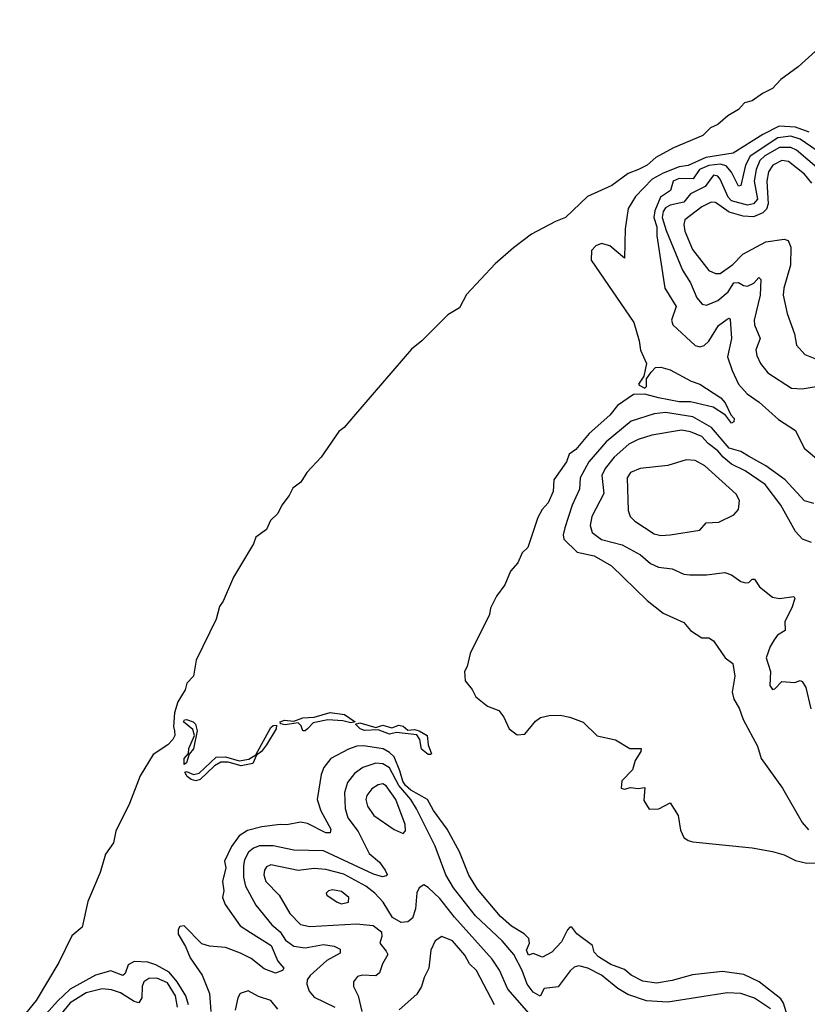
# Model space of a CAD drawing. Extents: x 1552294 to 1694791, y 811929 to 917222.
# Tile 77 of 256: x 1570863 to 1574317, y 866807 to 871122. Entities that reach past the tile are written whole.
import ezdxf

# ---------------------------------------------------------------- set-up
doc = ezdxf.new("R2010")
doc.units = 0

msp = doc.modelspace()

# ---------------------------------------------------------------- linework, layer by layer
at = {"layer": '0CON10XD'}
for points in [[(1574505, 871122), (1574277.5, 870915), (1574200.5, 870859.5), (1574165, 870821), (1574120.9, 870799.1), (1574075, 870765.8), (1574042.1, 870757.9), (1574015, 870728.9), (1573969.1, 870700.9), (1573925, 870662.6), (1573892.5, 870647.5), (1573858.5, 870615), (1573729.5, 870560.5), (1573652.4, 870517.6), (1573615, 870484.8), (1573576.4, 870465), (1573531.6, 870448.4), (1573459.7, 870395), (1573352.6, 870347.4), (1573256.7, 870255), (1573212, 870238), (1573108, 870182), (1573028.2, 870121.8), (1572948.3, 870051.7), (1572822.5, 869917.5), (1572791.2, 869858.8), (1572741.3, 869828.7), (1572627, 869715), (1572581.4, 869678.6), (1572336.1, 869393.9), (1572285.6, 869335), (1572262.6, 869317.4), (1572185.2, 869205), (1572122.6, 869137.4), (1572096, 869095), (1572061, 869069), (1572045, 869036.8), (1572012.2, 868995), (1571995, 868958.2), (1571962.3, 868927.7), (1571945, 868887.6), (1571898.5, 868855), (1571888, 868825), (1571800.3, 868679.7), (1571755.6, 868574.4), (1571739.1, 868550.8), (1571724.8, 868495), (1571637.6, 868315), (1571624.8, 868245), (1571596.7, 868215), (1571588.7, 868185), (1571557.1, 868132.9), (1571542.5, 868085), (1571537.4, 868025), (1571541.9, 868005), (1571543.6, 867985), (1571535, 867967.7), (1571512.8, 867945), (1571448.6, 867901.4), (1571391.6, 867808.4), (1571345, 867686.9), (1571284.6, 867565.4), (1571275.2, 867515), (1571239.9, 867465), (1571215.5, 867384.4), (1571161.7, 867258.3), (1571137.7, 867145), (1571092.2, 867107.8), (1571035, 866990), (1570935.8, 866824.2), (1570863.1, 866736.9)], [(1574325, 870629), (1574265, 870650.9), (1574193.9, 870656.1), (1574121.2, 870618.8), (1573992.3, 870537.7), (1573871.5, 870518.5), (1573795, 870483.5), (1573755, 870476.6), (1573685, 870450), (1573636.3, 870423.7), (1573563.3, 870346.7), (1573531.5, 870295), (1573517.7, 870205), (1573515, 870077.5), (1573450.7, 870130.7), (1573415, 870140.9), (1573389.7, 870130.3), (1573369.9, 870110.1), (1573368.4, 870068.4), (1573556.5, 869795), (1573579.6, 869715), (1573585, 869673.8), (1573611.1, 869615), (1573600.5, 869559.5), (1573576.7, 869525), (1573580, 869520), (1573605, 869506.7), (1573611.2, 869515), (1573611.2, 869548.8), (1573632.1, 869577.9), (1573651.9, 869598.1), (1573675, 869600), (1573715, 869587.7), (1573807.3, 869537.3), (1573845, 869524.5), (1573937.3, 869465), (1573956.7, 869443.3), (1573981.1, 869391.1), (1573995.5, 869375), (1573995, 869360), (1573985, 869354.4), (1573958.3, 869388.3), (1573904.4, 869424.4), (1573805, 869447.8), (1573755, 869448), (1573664.8, 869464.8), (1573605, 869481.4), (1573555, 869480), (1573485, 869430.8), (1573450.7, 869389.3), (1573360.9, 869309.1), (1573301.6, 869238.4), (1573272.6, 869217.4), (1573260.8, 869185), (1573205.7, 869105), (1573203.1, 869055), (1573180, 869005), (1573154.3, 868975), (1573135, 868940), (1573091.2, 868808.8), (1573066.4, 868785), (1573047.8, 868742.2), (1573015.3, 868705), (1572990.3, 868645), (1572954.4, 868595.6), (1572927.3, 868542.7), (1572922.9, 868515), (1572838.8, 868345), (1572825, 868287.5), (1572813.8, 868265), (1572816.7, 868225), (1572847, 868187), (1572862.9, 868155), (1572915, 868114.4), (1572964.2, 868094.2), (1572986.2, 868065), (1573010, 868015), (1573045, 867988.8), (1573078.3, 867991.7), (1573125, 868047.5), (1573146.4, 868063.6), (1573185, 868073.3), (1573233.6, 868073.6), (1573275, 868066.2), (1573333.6, 868043.6), (1573395, 867983.3), (1573476.4, 867966.4), (1573538.3, 867928.3), (1573588.3, 867928.3), (1573587.5, 867915), (1573562.5, 867875), (1573550, 867835), (1573503, 867787), (1573500, 867755), (1573515, 867750), (1573542, 867758), (1573575, 867752.5), (1573605, 867757.5), (1573600.7, 867700.7), (1573623, 867663), (1573666.4, 867663.6), (1573715, 867690), (1573750, 867635), (1573760.3, 867570.3), (1573775, 867538.8), (1573793.8, 867525), (1573815, 867519.5), (1574075, 867493.6), (1574165, 867476.9), (1574215, 867462.3), (1574265, 867438), (1574315, 867426.2), (1574363.1, 867426.9)], [(1574411.9, 870511.9), (1574285, 870598.3), (1574245, 870611.2), (1574187.7, 870605), (1574066.2, 870523.8), (1574045.7, 870485), (1574025, 870395.6), (1574015, 870391.8), (1573985, 870453.3), (1573960.9, 870480.9), (1573935, 870489.6), (1573885, 870483), (1573844.8, 870465.2), (1573816, 870424), (1573755, 870426.7), (1573728.9, 870415), (1573716.5, 870373.5), (1573673.3, 870345), (1573648.4, 870285), (1573644.3, 870255), (1573656.6, 870215), (1573656.9, 870175), (1573691.9, 869945), (1573741.9, 869865), (1573720.8, 869805), (1573726.8, 869785), (1573824.9, 869694.9), (1573845, 869687.9), (1573865, 869694.2), (1573885, 869712.8), (1573927.9, 869782.1), (1573965, 869809.4), (1573975, 869813.8), (1573978.2, 869808.2), (1573983.9, 869725), (1573967.6, 869645), (1573986.9, 869585), (1574015.3, 869525), (1574052.8, 869482.8), (1574105.9, 869445.9), (1574190.4, 869370.4), (1574265, 869322), (1574303.3, 869245), (1574374.6, 869185)], [(1574369, 870465), (1574269.7, 870549.7), (1574245, 870562.6), (1574195, 870561.6), (1574130, 870525), (1574109.4, 870505), (1574093.1, 870465), (1574083.8, 870415), (1574098, 870335), (1574081.3, 870315), (1574055, 870308.9), (1573985, 870328.2), (1573970.1, 870345), (1573935, 870423.1), (1573925, 870435.8), (1573905, 870440.3), (1573868.4, 870391.6), (1573805, 870358.8), (1573775, 870321.7), (1573715, 870308.5), (1573695, 870297.2), (1573685, 870282.1), (1573680.7, 870255), (1573697.9, 870197.9), (1573769.5, 870025), (1573805, 869968.9), (1573832.8, 869902.8), (1573855.9, 869875.9), (1573875, 869870.4), (1573925, 869891.4), (1573970.2, 869929.8), (1573995, 869968.9), (1574015, 869970.5), (1574037.2, 869957.2), (1574055, 869954.5), (1574082.2, 869967.8), (1574105, 869992.5), (1574113.8, 869983.8), (1574109.5, 869915), (1574084.1, 869805), (1574084.8, 869784.8), (1574110.8, 869725), (1574091.2, 869675), (1574095, 869650), (1574111.5, 869615), (1574143.1, 869575), (1574247.3, 869507.3), (1574295, 869504.7), (1574415.3, 869525.3)], [(1574337.3, 870405), (1574304.8, 870445), (1574235, 870501), (1574205, 870504.4), (1574166.3, 870485), (1574146.1, 870455), (1574140, 870415), (1574144.9, 870315), (1574138.6, 870291.4), (1574122.6, 870275), (1574081.2, 870258.8), (1574035, 870260.4), (1573975, 870279.1), (1573915, 870320.6), (1573895, 870322.3), (1573855, 870302.4), (1573780.2, 870245), (1573775.2, 870225), (1573780.5, 870195), (1573814.1, 870115), (1573885, 870023.5), (1573915, 870009.4), (1573935, 870009.5), (1573990.3, 870049.7), (1574034.9, 870095.1), (1574135, 870148.4), (1574215, 870160.8), (1574232.5, 870155), (1574245.4, 870125), (1574243.6, 870046.4), (1574213.4, 869945), (1574211.6, 869915), (1574227.9, 869835), (1574260.5, 869745), (1574270, 869695), (1574306, 869655), (1574365, 869632.1)], [(1574345, 869002.3), (1574305, 869013), (1574219.2, 869105), (1574135, 869166.5), (1574058.6, 869208.6), (1574025, 869230.3), (1573975, 869244.3), (1573896.5, 869335), (1573815, 869381.7), (1573695, 869400.2), (1573645, 869394.4), (1573545, 869362.2), (1573435, 869272), (1573359.4, 869185), (1573320.4, 869115), (1573317.3, 869065), (1573285.8, 868995), (1573253.5, 868895), (1573246.5, 868865), (1573249.4, 868845), (1573308.3, 868788.3), (1573382.7, 868772.7), (1573458, 868728), (1573615, 868577.1)], [(1574335, 868830.6), (1574295.6, 868845.6), (1574265, 868878.8), (1574201.2, 868995), (1574132.1, 869085), (1574044.6, 869145), (1573985, 869174.4), (1573947.6, 869205), (1573925, 869233.2), (1573881.6, 869265), (1573855, 869295.2), (1573805, 869316), (1573765, 869323.9), (1573635, 869301.1), (1573575, 869282.6), (1573535, 869262.6), (1573469.8, 869205), (1573429.8, 869155), (1573415.2, 869125), (1573424.1, 869045), (1573372.4, 868945), (1573365.3, 868905), (1573373.9, 868875), (1573414.3, 868844.3), (1573505, 868820.5), (1573585, 868776.4), (1573628.6, 868738.6), (1573665, 868722.5), (1573723.8, 868716.2), (1573775, 868692.5), (1573801.2, 868688.8), (1573875, 868688.8), (1573955, 868699.4), (1573985, 868688.9), (1574025, 868660), (1574046.4, 868653.6), (1574060, 868655), (1574075, 868670), (1574085, 868670), (1574107, 868637), (1574165, 868592), (1574195, 868585.8), (1574257.5, 868595), (1574262, 868585), (1574249.1, 868545), (1574218.9, 868485), (1574220.4, 868445), (1574186.7, 868425), (1574171.1, 868405), (1574153.8, 868375), (1574137.1, 868325), (1574155.8, 868265.8), (1574152.5, 868205), (1574165, 868187.5), (1574175, 868189.2), (1574205, 868222.1), (1574262.7, 868217.3), (1574285, 868226.2), (1574295, 868222), (1574311.1, 868195), (1574332.4, 868102.4)], [(1573675, 868861.2), (1573715, 868864.5), (1573845.4, 868884.6), (1573873.5, 868916.5), (1573929.6, 868920.4), (1573995, 868951.9), (1574014.5, 868975.5), (1574019.5, 869015), (1574005, 869043.1), (1573866.9, 869166.9), (1573825, 869190.8), (1573785, 869193.1), (1573705, 869167.9), (1573584.7, 869155.3), (1573542.3, 869137.7), (1573527.1, 869115), (1573531.7, 868971.7), (1573540, 868945), (1573560, 868925), (1573645, 868868.9), (1573675, 868861.2)], [(1573615, 868577.1), (1573685, 868521.9), (1573775, 868480), (1573805.4, 868445.4), (1573855, 868413.8), (1573885, 868412.5), (1573905, 868400), (1573956.2, 868325), (1573990.8, 868300.8), (1573999.5, 868245), (1573987.6, 868175), (1573994.7, 868144.7), (1574018.6, 868105), (1574035.6, 868055), (1574098.9, 867938.9), (1574114.5, 867885), (1574207.5, 867755), (1574294.6, 867604.6), (1574322, 867572)], [(1571585, 867858.8), (1571583.8, 867885), (1571603.4, 867906.6), (1571605, 867928.6), (1571629.5, 867985), (1571621.8, 868011.8), (1571581.1, 868045), (1571586.2, 868053.8), (1571595, 868055.2), (1571623.8, 868045), (1571634.1, 868035), (1571641.1, 868005), (1571625, 867926.9), (1571606.9, 867903.1), (1571595, 867865.6), (1571585, 867858.8)], [(1572115, 868005.6), (1572105, 868006), (1572097.4, 868027.4), (1572085, 868040.6), (1572027.4, 868032.6), (1572006.4, 868036.4), (1572005.8, 868045), (1572025, 868052.1), (1572065, 868047.5), (1572105, 868062.5), (1572154, 868066), (1572225, 868086.7), (1572287.2, 868077.2), (1572333.8, 868045), (1572315, 868040), (1572279.7, 868049.7), (1572215, 868053.9), (1572149.7, 868040.3), (1572125, 868014.5), (1572115, 868005.6)], [(1571635, 867786.6), (1571615, 867792.7), (1571597.9, 867805), (1571586.7, 867825), (1571595, 867827.8), (1571624.7, 867814.7), (1571650.5, 867819.5), (1571725, 867890.2), (1571765, 867892), (1571825, 867873.5), (1571868.6, 867881.3), (1571898.9, 867901.1), (1571965, 868020.5), (1571975, 868029.3), (1571989.8, 868029.8), (1571988.2, 868015), (1571945, 867944.5), (1571923.5, 867915), (1571901.4, 867898.6), (1571885, 867862.7), (1571835, 867852.2), (1571778, 867868), (1571745, 867868.6), (1571718, 867852), (1571655, 867793), (1571635, 867786.6)], [(1572655, 867901.5), (1572625, 867925.6), (1572617.6, 867967.6), (1572605, 867987.5), (1572515, 867998.9), (1572485, 867991.2), (1572435, 868010.6), (1572375, 868007.5), (1572356.7, 868015), (1572336.2, 868035), (1572355, 868040.4), (1572425, 868020), (1572455, 868030.4), (1572495, 868019.1), (1572525, 868030.5), (1572545, 868025.4), (1572565, 868008.1), (1572595, 868011.1), (1572615, 868006.2), (1572650.6, 867985), (1572654.6, 867944.6), (1572668.8, 867905), (1572665, 867902), (1572655, 867901.5)], [(1574229.4, 866755), (1574212.5, 866812.5), (1574201, 866831), (1574106.1, 866906.1), (1574038.3, 866938.3), (1573945, 866951.4), (1573813.6, 866936.4), (1573725, 866911.5), (1573655, 866899.8), (1573595, 866908.3), (1573545.1, 866935.1), (1573515, 866959.8), (1573455, 866982.4), (1573401.3, 867015), (1573381.8, 867035), (1573374.4, 867065), (1573306, 867116), (1573285, 867145.8), (1573275, 867145.6), (1573265, 867133.3), (1573238.7, 867081.3), (1573196, 867035), (1573155, 867013.1), (1573115, 867030), (1573095, 867022.1), (1573085.7, 867045), (1573099.4, 867075), (1573095.7, 867095), (1573075, 867116.7), (1573020.1, 867150.1), (1572971.8, 867191.8), (1572871.3, 867311.3), (1572833.1, 867373.1), (1572791.1, 867475), (1572737, 867575), (1572677.1, 867657.1), (1572651.2, 867705), (1572578.7, 867745), (1572555, 867766.5), (1572543.2, 867785), (1572530.5, 867830.5), (1572505, 867891.2), (1572485, 867911.1), (1572456.4, 867926.4), (1572370.6, 867939.4), (1572342.1, 867937.9), (1572305, 867925.9), (1572227.1, 867885), (1572196.7, 867845), (1572185.4, 867814.6), (1572167.9, 867705), (1572183.1, 867655), (1572228.2, 867575), (1572225, 867558), (1572205, 867558.5), (1572125, 867600), (1572095, 867604.7), (1572035, 867593.3), (1572005, 867595.3), (1571925, 867584.3), (1571861.7, 867568.3), (1571825, 867544.8), (1571791.4, 867498.6), (1571761, 867435), (1571766.4, 867405), (1571752.9, 867345), (1571758.8, 867305), (1571752.5, 867275), (1571764.8, 867244.8), (1571830.6, 867150.6), (1571875, 867121.9), (1571965.3, 867065.3), (1571995.7, 866995.7), (1572021.2, 866965), (1572016.2, 866955), (1571985, 866943.8), (1571935, 866962.5), (1571878.5, 867008.5), (1571831.9, 867031.9), (1571765, 867056.3), (1571695, 867062.2), (1571662, 867072), (1571585, 867151.4), (1571565, 867147.5), (1571558.1, 867135), (1571558.2, 867115), (1571590.8, 867060.8), (1571611.1, 867011.1), (1571662.8, 866935), (1571695.2, 866855), (1571702, 866775)], [(1574155, 866788), (1574085, 866834.4), (1574025.8, 866854.2), (1573965, 866857), (1573705, 866816.2), (1573612.2, 866822.2), (1573529.8, 866849.8), (1573486.4, 866876.4), (1573415, 866935.2), (1573355, 866965.2), (1573315, 866976.2), (1573295, 866969.7), (1573276.5, 866953.5), (1573225, 866884.4), (1573163.2, 866876.8), (1573145, 866843.5), (1573115, 866859.8), (1573087.8, 866895), (1573066, 866955), (1573030, 867025), (1572979.2, 867085), (1572861.4, 867195), (1572765, 867318.2), (1572732.2, 867375), (1572685, 867500.5), (1572603.6, 867663.6), (1572578.3, 867705), (1572525, 867766.8), (1572485, 867842.8), (1572455, 867861.6), (1572425, 867863.3), (1572368.5, 867845), (1572330.7, 867819.3), (1572301.3, 867778.7), (1572287.6, 867735), (1572289.7, 867665), (1572302.3, 867625), (1572347.6, 867565), (1572395, 867467.8), (1572440.6, 867430.6), (1572466.2, 867395), (1572474.2, 867375.8), (1572470, 867370), (1572453.6, 867366.4), (1572415, 867377.2), (1572195, 867480.4), (1572065, 867482.3), (1571975, 867501.7), (1571915, 867501.9), (1571888.7, 867491.3), (1571866.5, 867473.5), (1571849.5, 867440.5), (1571844.8, 867415.2), (1571844.5, 867365), (1571853.6, 867325), (1571898.1, 867241.9), (1571968.7, 867155), (1572004.7, 867124.7), (1572028.2, 867088.2), (1572065, 867062.3), (1572114.8, 867055.2), (1572195, 867069.2), (1572242.1, 867062.1), (1572268.8, 867048.8), (1572268.9, 867031.1), (1572210.4, 866999.6), (1572136.2, 866933.8), (1572124.2, 866915), (1572123, 866895), (1572132.7, 866865), (1572155, 866838.4), (1572244.7, 866794.7)], [(1572545, 867556), (1572555, 867567.5), (1572553.8, 867595), (1572512.4, 867705), (1572470.8, 867765), (1572455, 867774.1), (1572435, 867769.7), (1572408, 867752), (1572385, 867722.9), (1572380.3, 867705), (1572388.6, 867675), (1572416.5, 867635), (1572505, 867573.1), (1572545, 867556)], [(1573097.3, 866767.3), (1573004.1, 866874.1), (1572967.5, 866957.5), (1572935.3, 867005), (1572769.8, 867189.8), (1572705, 867270.9), (1572655, 867319.4), (1572635, 867330.6), (1572615, 867317.5), (1572604.3, 867295.8), (1572598.2, 867225), (1572585.4, 867185), (1572565, 867168.8), (1572536.3, 867166.3), (1572498, 867188), (1572456.9, 867255), (1572420.8, 867295), (1572381.3, 867325), (1572285, 867377.6), (1572205, 867398.6), (1572155, 867401.7), (1572083.9, 867393.9), (1571965, 867418.4), (1571945, 867410), (1571936, 867395), (1571934.3, 867375), (1571942.8, 867345), (1572001.2, 867285), (1572048, 867205), (1572095, 867156.7), (1572135, 867147.7), (1572340.1, 867159.9), (1572412.5, 867152.5), (1572450, 867125), (1572451.4, 867105), (1572441.9, 867075), (1572470.8, 867040.8), (1572476.9, 867025), (1572453.5, 866985), (1572440.8, 866945), (1572425, 866931.3), (1572365, 866935.3), (1572345, 866928.5), (1572326.9, 866905), (1572326.7, 866885), (1572346.8, 866845), (1572364.1, 866775)], [(1572275, 867248.2), (1572305, 867254.4), (1572306.7, 867275), (1572275, 867300.9), (1572235, 867308.9), (1572216.7, 867305), (1572206.7, 867295), (1572210, 867285), (1572255, 867254.5), (1572275, 867248.2)], [(1572944.5, 866804.5), (1572865.9, 866955), (1572835, 866984.5), (1572815, 867022.1), (1572761.5, 867085), (1572715, 867104.3), (1572685, 867085.7), (1572665.4, 867045), (1572657.3, 866965), (1572636.9, 866925), (1572625.4, 866884.6), (1572605, 866852), (1572526.6, 866783.4)], [(1571602.9, 866805), (1571591.5, 866845), (1571554.1, 866905), (1571518.7, 866948.7), (1571459.8, 866979.8), (1571425, 866992), (1571364.8, 866995.2), (1571339.3, 866980.7), (1571325, 866942.5), (1571316, 866934), (1571263.4, 866953.4), (1571195, 866934.9), (1571085, 866873.1), (1571028.9, 866821.1), (1570979.7, 866765)], [(1571555.4, 866795), (1571546.6, 866845), (1571511.4, 866901.4), (1571465, 866921.4), (1571429.3, 866920.7), (1571407.6, 866905), (1571399.8, 866885), (1571398.9, 866835), (1571385, 866814.2), (1571365, 866820), (1571305, 866858.1), (1571265, 866871), (1571225, 866875.2), (1571155, 866858.1), (1571085, 866813.5), (1571044.5, 866765)], [(1571995, 866786.2), (1571965, 866823.8), (1571910.9, 866840.9), (1571865, 866865.6), (1571830, 866855), (1571819.2, 866835), (1571807.9, 866782.1)]]:
    msp.add_lwpolyline(points, dxfattribs=at)

doc.saveas('drawing.dxf')
